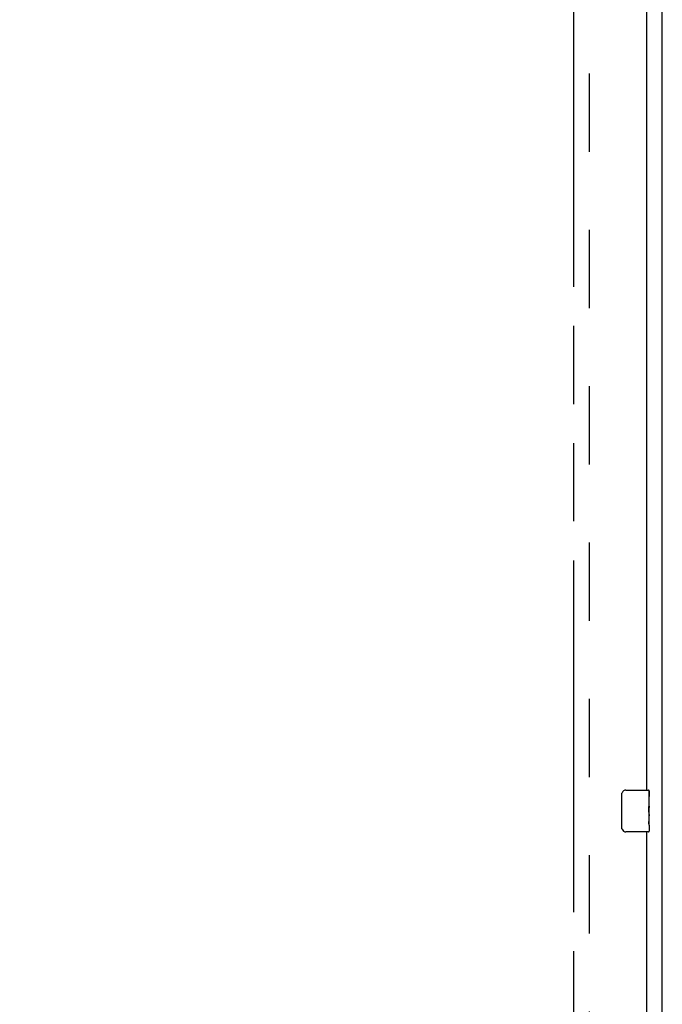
# Model space of a CAD drawing. Header units: inches. Extents: x 0 to 340, y 0 to 220.
# Tile 13 of 24: x 132 to 147, y 98 to 122. Entities that reach past the tile are written whole.
import ezdxf

# ---------------------------------------------------------------- set-up
doc = ezdxf.new("R2010")
doc.units = ezdxf.units.IN
doc.header["$LTSCALE"] = 18.7
doc.header["$MEASUREMENT"] = 0
doc.linetypes.add('HIDDEN', pattern=[0.2, 0.1, -0.1])
doc.linetypes.add('PHANTOM', pattern=[0.8, 0.45, -0.05, 0.1, -0.05, 0.1, -0.05])
doc.layers.get('0').update_dxf_attribs({"linetype": 'CONTINUOUS'})
for name, color, linetype in [('02___PRT_ALL_AXES', 7, 'CONTINUOUS'), ('AVAILABLE_DOOR_SPACE', 7, 'CONTINUOUS'), ('DEFAULT_2', 8, 'HIDDEN'), ('DIMENSIONS', 7, 'CONTINUOUS')]:
    doc.layers.add(name, color=color, linetype=linetype)
doc.styles.get("Standard").update_dxf_attribs({"font": 'arial.ttf'})
doc.dimstyles.new('DIMSTYLE_1', dxfattribs={"dimtxt": 1.5, "dimasz": 2, "dimexe": 0.09, "dimexo": 0.07, "dimgap": 0.0375, "dimtad": 0, "dimtih": 1, "dimtoh": 1, "dimzin": 4, "dimdsep": 46, "dimtxsty": 'Standard', "dimblk": '_FILLED', "dimblk1": '_FILLED', "dimblk2": '_FILLED', "dimcen": 0.09, "dimazin": 1, "dimtfac": 1, "dimtdec": 3, "dimtofl": 0, "dimtmove": 0, "dimatfit": 3, "dimldrblk": '_FILLED', "dimfxl": 1, "dimtolj": 1, "dimtzin": 4, "dimarcsym": 0})

# ---------------------------------------------------------------- blocks, each defined once
blk = doc.blocks.new('_FILLED')
at = {"color": 0, "linetype": 'ByBlock'}
blk.add_solid([(0, 0), (-1, 0.2), (-1, -0.2)], dxfattribs=at)
blk = doc.blocks.new('*D9')
at = {"layer": 'DIMENSIONS', "color": 2, "linetype": 'Continuous'}
for p, q in [((115.822, 133.973), (127.108, 133.973)), ((145.135, 133.973), (133.849, 133.973))]:
    blk.add_line(p, q, dxfattribs=at)
at = {"layer": 'DIMENSIONS', "color": 2, "linetype": 'Continuous', "xscale": 2, "yscale": 2, "zscale": 2, "rotation": 180}
blk.add_blockref('_FILLED', (115.822, 133.973), dxfattribs=at)
at = {"layer": 'DIMENSIONS', "color": 2, "linetype": 'Continuous', "xscale": 2, "yscale": 2, "zscale": 2}
blk.add_blockref('_FILLED', (145.135, 133.973), dxfattribs=at)
at = {"layer": 'DIMENSIONS', "color": 2, "linetype": 'Continuous', "insert": (130.479, 134.723), "char_height": 1.5, "width": 5.24164, "attachment_point": 2, "line_spacing_factor": 0.9}
blk.add_mtext('29.31', dxfattribs=at)

msp = doc.modelspace()

# ---------------------------------------------------------------- linework, layer by layer
at = {"color": 3, "linetype": 'Continuous'}
for p, q in [((147.26, 67.845), (147.26, 157.637)), ((146.885, 125.991), (146.885, 103.491)), ((146.885, 102.491), (146.885, 79.991))]:
    msp.add_line(p, q, dxfattribs=at)
at = {"color": 7, "linetype": 'Continuous'}
for p, q in [((146.39, 103.491), (146.93, 103.491)), ((146.945, 103.476), (146.945, 103.337)), ((146.29, 102.591), (146.29, 103.391)), ((146.945, 103.106), (146.945, 103.075)), ((146.945, 102.909), (146.945, 102.876)), ((146.93, 102.491), (146.39, 102.491)), ((146.945, 102.652), (146.945, 102.506))]:
    msp.add_line(p, q, dxfattribs=at)
for points in [[(146.29, 103.391), (146.29, 103.397), (146.291, 103.404), (146.292, 103.41), (146.293, 103.416), (146.295, 103.422), (146.297, 103.427)], [(146.297, 102.555), (146.295, 102.561), (146.293, 102.566), (146.292, 102.572), (146.291, 102.578), (146.29, 102.585), (146.29, 102.591)]]:
    msp.add_lwpolyline(points, dxfattribs=at)
for centre, radius, start, end in [((146.39, 103.391), 0.1, 90, 158.7946), ((146.93, 103.476), 0.015, 0, 90), ((146.39, 102.591), 0.1, 201.1999, 270), ((146.93, 102.506), 0.015, 270, 360)]:
    msp.add_arc(centre, radius, start, end, dxfattribs=at)
at = {"layer": '02___PRT_ALL_AXES', "color": 7, "linetype": 'Continuous'}
for p, q in [((146.945, 102.912), (146.945, 103.476)), ((146.945, 103.337), (146.938, 103.337)), ((146.938, 103.337), (146.938, 103.106)), ((146.945, 103.169), (146.938, 103.169)), ((146.945, 103.106), (146.938, 103.106)), ((146.945, 103.07), (146.939, 103.07)), ((146.945, 102.876), (146.938, 102.876)), ((146.938, 102.876), (146.938, 102.74)), ((146.943, 102.939), (146.945, 102.939)), ((146.945, 102.652), (146.945, 102.909)), ((146.939, 102.708), (146.945, 102.708)), ((146.945, 102.652), (146.945, 102.506))]:
    msp.add_line(p, q, dxfattribs=at)
for points in [[(146.943, 102.937), (146.941, 102.97), (146.94, 102.982), (146.939, 102.995), (146.938, 103.007), (146.938, 103.02), (146.938, 103.033), (146.938, 103.046), (146.938, 103.059), (146.939, 103.071), (146.94, 103.083), (146.941, 103.095)], [(146.94, 102.703), (146.939, 102.712), (146.938, 102.721), (146.938, 102.73), (146.938, 102.74)], [(146.945, 102.909), (146.945, 102.918), (146.944, 102.927), (146.943, 102.937)], [(146.942, 102.679), (146.941, 102.686), (146.94, 102.694), (146.94, 102.703)], [(146.945, 102.652), (146.945, 102.655), (146.944, 102.66), (146.944, 102.665), (146.942, 102.679)]]:
    msp.add_lwpolyline(points, dxfattribs=at)
msp.add_ellipse((146.682, 103.075), major_axis=(0.263, 0), ratio=0.432808, start_param=0, end_param=0.179988, dxfattribs=at)
at = {"layer": 'AVAILABLE_DOOR_SPACE', "color": 4, "linetype": 'PHANTOM'}
msp.add_line((145.135, 153.866), (145.135, 75.616), dxfattribs=at)
at = {"layer": 'DEFAULT_2', "color": 8, "linetype": 'HIDDEN'}
msp.add_line((145.51, 154.293), (145.51, 75.189), dxfattribs=at)

# ---------------------------------------------------------------- dimensions: what is measured, and where the dimension line sits
at = {"layer": 'DIMENSIONS', "color": 2, "linetype": 'Continuous'}
dim = msp.add_linear_dim(base=(115.822, 133.973), p1=(145.135, 75.616), p2=(115.822, 115.616), angle=180, dimstyle='DIMSTYLE_1', dxfattribs=at)
dim.commit()
dim.dimension.update_dxf_attribs({"geometry": '*D9', "text_midpoint": (130.314, 133.964), "dimtype": 160})

doc.saveas('drawing.dxf')
